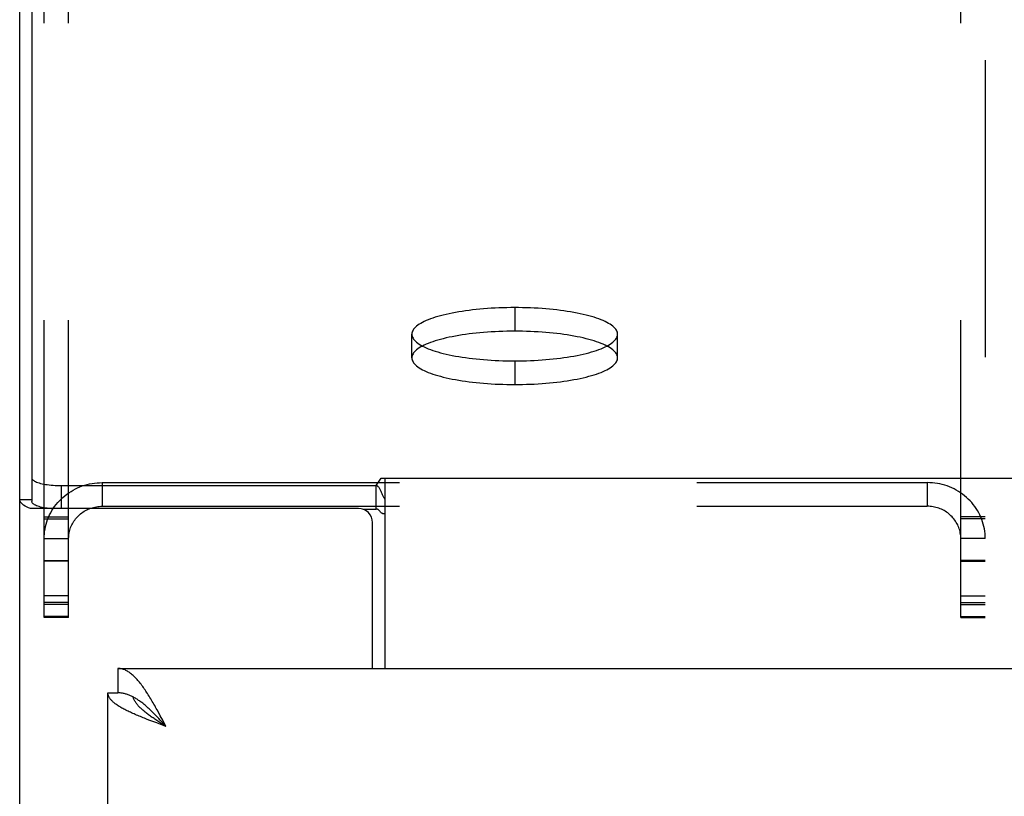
# Model space of a CAD drawing. Header units: inches. Extents: x 0 to 230, y 0 to 149.
# Tile 43 of 92: x 43.84 to 48.03, y 107.52 to 110.82. Entities that reach past the tile are written whole.
import ezdxf

# ---------------------------------------------------------------- set-up
doc = ezdxf.new("R2010")
doc.units = ezdxf.units.IN
doc.header["$LTSCALE"] = 12.635135
doc.header["$MEASUREMENT"] = 0
doc.linetypes.add('HIDDEN', pattern=[0.2, 0.1, -0.1])
doc.layers.get('0').update_dxf_attribs({"linetype": 'CONTINUOUS'})
doc.layers.add('02___PRT_ALL_AXES', color=7, linetype='CONTINUOUS')
doc.layers.add('DEFAULT_2', color=8, linetype='HIDDEN')

msp = doc.modelspace()

# ---------------------------------------------------------------- linework, layer by layer
at = {"color": 7, "linetype": 'Continuous'}
for p, q in [((43.8956, 113.6073), (43.8956, 108.7698)), ((45.3592, 108.8379), (45.3805, 108.8693)), ((45.3805, 108.8693), (102.3067, 108.8693)), ((45.3961, 108.8693), (45.3961, 108.0607)), ((44.0206, 108.8379), (44.0206, 108.7405)), ((44.0206, 108.8379), (45.3592, 108.8379)), ((45.3592, 108.7375), (45.3592, 108.8379)), ((43.8436, 108.7787), (43.8956, 108.7787)), ((44.2606, 108.0607), (44.2606, 107.9567)), ((44.2186, 107.9567), (44.2606, 107.9567)), ((44.4276, 107.8547), (44.4208, 107.8618)), ((44.4344, 107.8475), (44.4276, 107.8547)), ((44.4394, 107.8306), (44.431, 107.8361)), ((44.4479, 107.8252), (44.4394, 107.8306)), ((44.4583, 107.8217), (44.4447, 107.8365)), ((44.4651, 107.8142), (44.4479, 107.8252)), ((44.4651, 107.8142), (44.4583, 107.8217))]:
    msp.add_line(p, q, dxfattribs=at)
at = {"color": 3, "linetype": 'Continuous'}
for p, q in [((43.8436, 36.9147), (43.8436, 113.5123)), ((45.2831, 108.7405), (43.889, 108.7405)), ((45.3019, 108.7375), (45.3592, 108.7375)), ((45.3431, 108.0607), (45.3431, 108.6805)), ((44.2606, 108.0607), (72.8641, 108.0607)), ((44.2186, 103.5607), (44.2186, 107.9567)), ((44.4344, 107.8717), (44.4276, 107.8842)), ((44.4413, 107.8591), (44.4344, 107.8717)), ((44.4515, 107.84), (44.4413, 107.8591)), ((44.3973, 107.8395), (44.3854, 107.8441)), ((44.4094, 107.8349), (44.3973, 107.8395)), ((44.4216, 107.8303), (44.4094, 107.8349)), ((44.4402, 107.8234), (44.4216, 107.8303)), ((44.4651, 107.8142), (44.4402, 107.8234)), ((44.4651, 107.8142), (44.4515, 107.84))]:
    msp.add_line(p, q, dxfattribs=at)
at = {"color": 7, "linetype": 'Continuous'}
for points in [[(43.8956, 108.8703), (43.8959, 108.868), (43.8969, 108.8657), (43.8985, 108.8634), (43.9007, 108.8612), (43.9035, 108.859), (43.9069, 108.8568), (43.9109, 108.8548), (43.9155, 108.8528), (43.9206, 108.8509), (43.9261, 108.8491), (43.9322, 108.8474), (43.9388, 108.8458), (43.9457, 108.8444), (43.953, 108.8431), (43.9607, 108.8419), (43.9687, 108.8408), (43.9769, 108.84), (43.9854, 108.8392), (43.994, 108.8387), (44.0028, 108.8383), (44.0117, 108.838), (44.0206, 108.8379)], [(45.3816, 108.8091), (45.3802, 108.8123), (45.3788, 108.8155), (45.3773, 108.8185), (45.3759, 108.8214), (45.3744, 108.824), (45.3729, 108.8265), (45.3712, 108.829), (45.3694, 108.8312), (45.3676, 108.8332), (45.3658, 108.8348), (45.364, 108.836), (45.3623, 108.8369), (45.3607, 108.8375), (45.3592, 108.8379)], [(45.3961, 108.7809), (45.3946, 108.7828), (45.3931, 108.7849), (45.3916, 108.7874), (45.3902, 108.7901), (45.3887, 108.793), (45.3872, 108.7961), (45.3858, 108.7993), (45.3844, 108.8025), (45.3816, 108.8091)], [(44.3254, 107.9394), (44.322, 107.9412), (44.3186, 107.9428), (44.3152, 107.9444), (44.3117, 107.9458), (44.3083, 107.9472), (44.3049, 107.9485), (44.3015, 107.9497), (44.2981, 107.9508), (44.2947, 107.9518), (44.2913, 107.9528), (44.2879, 107.9536), (44.2845, 107.9543), (44.2811, 107.9549), (44.2777, 107.9555), (44.2743, 107.9559), (44.2708, 107.9563), (44.2674, 107.9565), (44.264, 107.9566), (44.2606, 107.9567)], [(44.431, 107.8361), (44.4227, 107.8416), (44.4186, 107.8443), (44.4146, 107.8471), (44.4106, 107.8498), (44.4066, 107.8526), (44.4027, 107.8553), (44.3989, 107.858), (44.3951, 107.8608), (44.3914, 107.8635), (44.3878, 107.8663), (44.3842, 107.869), (44.3807, 107.8717), (44.3772, 107.8745), (44.3739, 107.8772), (44.3706, 107.88), (44.3674, 107.8827), (44.3644, 107.8854), (44.3614, 107.8882), (44.3585, 107.8909), (44.3557, 107.8937), (44.3529, 107.8964), (44.3503, 107.8991), (44.3478, 107.9019), (44.3455, 107.9046), (44.3432, 107.9074), (44.341, 107.9101), (44.3389, 107.9129), (44.337, 107.9156), (44.3352, 107.9183), (44.3335, 107.9211), (44.3319, 107.9238), (44.3304, 107.9266), (44.3291, 107.9293), (44.3279, 107.932), (44.3268, 107.9348), (44.3258, 107.9375), (44.3252, 107.9395)], [(44.4208, 107.8618), (44.4174, 107.8653), (44.414, 107.8687), (44.4106, 107.8722), (44.4072, 107.8755), (44.4038, 107.8789), (44.4004, 107.8822), (44.397, 107.8854), (44.3936, 107.8886), (44.3901, 107.8918), (44.3867, 107.8949), (44.3833, 107.898), (44.3799, 107.9009), (44.3765, 107.9039), (44.3731, 107.9067), (44.3697, 107.9095), (44.3663, 107.9123), (44.3629, 107.915), (44.3595, 107.9176), (44.3561, 107.9201), (44.3526, 107.9226), (44.3492, 107.9249), (44.3458, 107.9272), (44.3424, 107.9295), (44.339, 107.9316), (44.3356, 107.9337), (44.3322, 107.9357), (44.3288, 107.9376), (44.3254, 107.9394)], [(44.4447, 107.8365), (44.4413, 107.8402), (44.4344, 107.8475)]]:
    msp.add_lwpolyline(points, dxfattribs=at)
at = {"color": 3, "linetype": 'Continuous'}
for points in [[(43.889, 108.7405), (43.8807, 108.7439), (43.8731, 108.7474), (43.8663, 108.751), (43.8604, 108.7548), (43.8553, 108.7586), (43.8511, 108.7625), (43.8479, 108.7665), (43.8455, 108.7706), (43.8441, 108.7746), (43.8436, 108.7787)], [(43.9676, 108.7405), (43.9607, 108.7414), (43.953, 108.7426), (43.9457, 108.7439), (43.9388, 108.7454), (43.9322, 108.7469), (43.9261, 108.7486), (43.9206, 108.7504), (43.9155, 108.7523), (43.9109, 108.7543), (43.9069, 108.7564), (43.9035, 108.7585), (43.9007, 108.7607), (43.8985, 108.7629), (43.8969, 108.7652), (43.8959, 108.7675), (43.8956, 108.7698)], [(45.3961, 108.7177), (45.3946, 108.7175), (45.3929, 108.7174), (45.3911, 108.7175), (45.3893, 108.7178), (45.3874, 108.7183), (45.3855, 108.7191), (45.3838, 108.7201), (45.3821, 108.7213), (45.3806, 108.7226), (45.3791, 108.724), (45.3776, 108.7256), (45.3762, 108.7272), (45.3748, 108.7288), (45.3734, 108.7304), (45.372, 108.7319), (45.3707, 108.7333), (45.3693, 108.7346), (45.3678, 108.7357), (45.3663, 108.7366), (45.3647, 108.7373), (45.3632, 108.7376), (45.3618, 108.7378), (45.3604, 108.7377), (45.3592, 108.7375)], [(44.3867, 107.9538), (44.3833, 107.9591), (44.3799, 107.9643), (44.3765, 107.9693), (44.3731, 107.9743), (44.3697, 107.9791), (44.3663, 107.9839), (44.3629, 107.9885), (44.3595, 107.993), (44.3561, 107.9974), (44.3526, 108.0016), (44.3492, 108.0058), (44.3458, 108.0098), (44.3424, 108.0136), (44.339, 108.0173), (44.3356, 108.0209), (44.3322, 108.0244), (44.3288, 108.0277), (44.3254, 108.0308), (44.322, 108.0338), (44.3186, 108.0367), (44.3152, 108.0394), (44.3117, 108.0419), (44.3083, 108.0443), (44.3049, 108.0466), (44.3015, 108.0486), (44.2981, 108.0505), (44.2947, 108.0523), (44.2913, 108.0539), (44.2879, 108.0553), (44.2845, 108.0566), (44.2811, 108.0577), (44.2777, 108.0586), (44.2743, 108.0593), (44.2708, 108.0599), (44.2674, 108.0604), (44.264, 108.0606), (44.2606, 108.0607)], [(44.3243, 107.8694), (44.3192, 107.8717), (44.3142, 107.874), (44.3093, 107.8763), (44.3046, 107.8786), (44.2999, 107.8809), (44.2953, 107.8831), (44.2908, 107.8854), (44.2865, 107.8877), (44.2822, 107.89), (44.2781, 107.8923), (44.2741, 107.8946), (44.2702, 107.8969), (44.2664, 107.8992), (44.2628, 107.9015), (44.2593, 107.9038), (44.2559, 107.9061), (44.2527, 107.9084), (44.2496, 107.9107), (44.2466, 107.913), (44.2438, 107.9153), (44.2411, 107.9176), (44.2386, 107.9199), (44.2362, 107.9222), (44.234, 107.9245), (44.2319, 107.9268), (44.2299, 107.9291), (44.2281, 107.9314), (44.2265, 107.9337), (44.225, 107.936), (44.2237, 107.9383), (44.2225, 107.9406), (44.2215, 107.9429), (44.2206, 107.9452), (44.2199, 107.9475), (44.2193, 107.9498), (44.2189, 107.9521), (44.2187, 107.9544), (44.2186, 107.9567)], [(44.4276, 107.8842), (44.4242, 107.8904), (44.4208, 107.8965), (44.4174, 107.9025), (44.414, 107.9085), (44.4106, 107.9144), (44.4072, 107.9203), (44.4038, 107.9261), (44.4004, 107.9318), (44.397, 107.9374), (44.3936, 107.943), (44.3901, 107.9484), (44.3867, 107.9538)], [(44.3854, 107.8441), (44.3737, 107.8487), (44.3679, 107.851), (44.3622, 107.8533), (44.3566, 107.8556), (44.351, 107.8579), (44.3455, 107.8602), (44.3401, 107.8625), (44.3347, 107.8648), (44.3295, 107.8671), (44.3243, 107.8694)]]:
    msp.add_lwpolyline(points, dxfattribs=at)
msp.add_arc((45.2831, 108.6805), 0.06, 0, 90, dxfattribs=at)
at = {"layer": '02___PRT_ALL_AXES', "color": 8, "linetype": 'HIDDEN'}
for p, q in [((45.9476, 109.5947), (45.9476, 109.4942)), ((45.5101, 109.381), (45.5101, 109.4814)), ((46.3851, 109.381), (46.3851, 109.4814)), ((45.9476, 109.3682), (45.9476, 109.2678))]:
    msp.add_line(p, q, dxfattribs=at)
for points in [[(45.9476, 109.5947), (45.9309, 109.5946), (45.9141, 109.5943), (45.8975, 109.5939), (45.8808, 109.5934), (45.8643, 109.5926), (45.8479, 109.5917), (45.8317, 109.5906), (45.8156, 109.5894), (45.7997, 109.588), (45.7841, 109.5865), (45.7687, 109.5848), (45.7535, 109.5829), (45.7386, 109.5809), (45.7241, 109.5788), (45.7098, 109.5765), (45.6959, 109.5741), (45.6824, 109.5715), (45.6693, 109.5688), (45.6565, 109.566), (45.6442, 109.563), (45.6324, 109.56), (45.621, 109.5568), (45.6101, 109.5535), (45.5997, 109.5501), (45.5898, 109.5466), (45.5804, 109.543), (45.5716, 109.5393), (45.5633, 109.5355), (45.5556, 109.5317), (45.5484, 109.5278), (45.5418, 109.5238), (45.5359, 109.5197), (45.5305, 109.5156), (45.5258, 109.5115), (45.5216, 109.5072), (45.5181, 109.503), (45.5153, 109.4987), (45.513, 109.4944), (45.5114, 109.4901), (45.5104, 109.4858), (45.5101, 109.4814)], [(46.3851, 109.4814), (46.3848, 109.4858), (46.3838, 109.4901), (46.3822, 109.4944), (46.38, 109.4987), (46.3771, 109.503), (46.3736, 109.5072), (46.3695, 109.5115), (46.3647, 109.5156), (46.3594, 109.5197), (46.3534, 109.5238), (46.3468, 109.5278), (46.3397, 109.5317), (46.332, 109.5355), (46.3237, 109.5393), (46.3148, 109.543), (46.3055, 109.5466), (46.2956, 109.5501), (46.2852, 109.5535), (46.2742, 109.5568), (46.2629, 109.56), (46.251, 109.563), (46.2387, 109.566), (46.226, 109.5688), (46.2128, 109.5715), (46.1993, 109.5741), (46.1854, 109.5765), (46.1712, 109.5788), (46.1566, 109.5809), (46.1418, 109.5829), (46.1266, 109.5848), (46.1112, 109.5865), (46.0955, 109.588), (46.0796, 109.5894), (46.0636, 109.5906), (46.0473, 109.5917), (46.0309, 109.5926), (46.0144, 109.5934), (45.9978, 109.5939), (45.9811, 109.5943), (45.9644, 109.5946), (45.9476, 109.5947)], [(45.9476, 109.4942), (45.9309, 109.4941), (45.9141, 109.4939), (45.8975, 109.4935), (45.8808, 109.4929), (45.8643, 109.4922), (45.8479, 109.4912), (45.8317, 109.4902), (45.8156, 109.4889), (45.7997, 109.4876), (45.7841, 109.486), (45.7687, 109.4843), (45.7535, 109.4825), (45.7386, 109.4805), (45.7241, 109.4783), (45.7098, 109.476), (45.6959, 109.4736), (45.6824, 109.471), (45.6693, 109.4684), (45.6565, 109.4655), (45.6442, 109.4626), (45.6324, 109.4595), (45.621, 109.4563), (45.6101, 109.453), (45.5997, 109.4496), (45.5898, 109.4461), (45.5804, 109.4425), (45.5716, 109.4389), (45.5633, 109.4351), (45.5556, 109.4312), (45.5484, 109.4273), (45.5418, 109.4233), (45.5359, 109.4193), (45.5305, 109.4152), (45.5258, 109.411), (45.5216, 109.4068), (45.5181, 109.4026), (45.5153, 109.3983), (45.513, 109.394), (45.5114, 109.3897), (45.5104, 109.3853), (45.5101, 109.381)], [(45.5101, 109.4814), (45.5104, 109.4771), (45.5114, 109.4728), (45.513, 109.4685), (45.5153, 109.4642), (45.5181, 109.4599), (45.5216, 109.4556), (45.5258, 109.4514), (45.5305, 109.4473), (45.5359, 109.4432), (45.5418, 109.4391), (45.5484, 109.4351), (45.5556, 109.4312), (45.5633, 109.4274), (45.5716, 109.4236), (45.5804, 109.4199), (45.5898, 109.4163), (45.5997, 109.4128), (45.6101, 109.4094), (45.621, 109.4061), (45.6324, 109.4029), (45.6442, 109.3999), (45.6565, 109.3969), (45.6693, 109.3941), (45.6824, 109.3914), (45.6959, 109.3888), (45.7098, 109.3864), (45.7241, 109.3841), (45.7386, 109.382), (45.7535, 109.38), (45.7687, 109.3781), (45.7841, 109.3764), (45.7997, 109.3749), (45.8156, 109.3735), (45.8317, 109.3723), (45.8479, 109.3712), (45.8643, 109.3703), (45.8808, 109.3695), (45.8975, 109.369), (45.9141, 109.3685), (45.9309, 109.3683), (45.9476, 109.3682)], [(46.3851, 109.381), (46.3848, 109.3853), (46.3838, 109.3897), (46.3822, 109.394), (46.38, 109.3983), (46.3771, 109.4026), (46.3736, 109.4068), (46.3695, 109.411), (46.3647, 109.4152), (46.3594, 109.4193), (46.3534, 109.4233), (46.3468, 109.4273), (46.3397, 109.4312), (46.332, 109.4351), (46.3237, 109.4389), (46.3148, 109.4425), (46.3055, 109.4461), (46.2956, 109.4496), (46.2852, 109.453), (46.2742, 109.4563), (46.2629, 109.4595), (46.251, 109.4626), (46.2387, 109.4655), (46.226, 109.4684), (46.2128, 109.471), (46.1993, 109.4736), (46.1854, 109.476), (46.1712, 109.4783), (46.1566, 109.4805), (46.1418, 109.4825), (46.1266, 109.4843), (46.1112, 109.486), (46.0955, 109.4876), (46.0796, 109.4889), (46.0636, 109.4902), (46.0473, 109.4912), (46.0309, 109.4922), (46.0144, 109.4929), (45.9978, 109.4935), (45.9811, 109.4939), (45.9644, 109.4941), (45.9476, 109.4942)], [(45.9476, 109.3682), (45.9644, 109.3683), (45.9811, 109.3685), (45.9978, 109.369), (46.0144, 109.3695), (46.0309, 109.3703), (46.0473, 109.3712), (46.0636, 109.3723), (46.0796, 109.3735), (46.0955, 109.3749), (46.1112, 109.3764), (46.1266, 109.3781), (46.1418, 109.38), (46.1566, 109.382), (46.1712, 109.3841), (46.1854, 109.3864), (46.1993, 109.3888), (46.2128, 109.3914), (46.226, 109.3941), (46.2387, 109.3969), (46.251, 109.3999), (46.2629, 109.4029), (46.2742, 109.4061), (46.2852, 109.4094), (46.2956, 109.4128), (46.3055, 109.4163), (46.3148, 109.4199), (46.3237, 109.4236), (46.332, 109.4274), (46.3397, 109.4312), (46.3468, 109.4351), (46.3534, 109.4391), (46.3594, 109.4432), (46.3647, 109.4473), (46.3695, 109.4514), (46.3736, 109.4556), (46.3771, 109.4599), (46.38, 109.4642), (46.3822, 109.4685), (46.3838, 109.4728), (46.3848, 109.4771), (46.3851, 109.4814)], [(45.5101, 109.381), (45.5104, 109.3767), (45.5114, 109.3723), (45.513, 109.368), (45.5153, 109.3637), (45.5181, 109.3594), (45.5216, 109.3552), (45.5258, 109.351), (45.5305, 109.3468), (45.5359, 109.3427), (45.5418, 109.3387), (45.5484, 109.3347), (45.5556, 109.3307), (45.5633, 109.3269), (45.5716, 109.3231), (45.5804, 109.3194), (45.5898, 109.3158), (45.5997, 109.3123), (45.6101, 109.3089), (45.621, 109.3057), (45.6324, 109.3025), (45.6442, 109.2994), (45.6565, 109.2965), (45.6693, 109.2936), (45.6824, 109.2909), (45.6959, 109.2884), (45.7098, 109.2859), (45.7241, 109.2837), (45.7386, 109.2815), (45.7535, 109.2795), (45.7687, 109.2777), (45.7841, 109.276), (45.7997, 109.2744), (45.8156, 109.273), (45.8317, 109.2718), (45.8479, 109.2707), (45.8643, 109.2698), (45.8808, 109.2691), (45.8975, 109.2685), (45.9141, 109.2681), (45.9309, 109.2678), (45.9476, 109.2678)], [(45.9476, 109.2678), (45.9644, 109.2678), (45.9811, 109.2681), (45.9978, 109.2685), (46.0144, 109.2691), (46.0309, 109.2698), (46.0473, 109.2707), (46.0636, 109.2718), (46.0796, 109.273), (46.0955, 109.2744), (46.1112, 109.276), (46.1266, 109.2777), (46.1418, 109.2795), (46.1566, 109.2815), (46.1712, 109.2837), (46.1854, 109.2859), (46.1993, 109.2884), (46.2128, 109.2909), (46.226, 109.2936), (46.2387, 109.2965), (46.251, 109.2994), (46.2629, 109.3025), (46.2742, 109.3057), (46.2852, 109.3089), (46.2956, 109.3123), (46.3055, 109.3158), (46.3148, 109.3194), (46.3237, 109.3231), (46.332, 109.3269), (46.3397, 109.3307), (46.3468, 109.3347), (46.3534, 109.3387), (46.3594, 109.3427), (46.3647, 109.3468), (46.3695, 109.351), (46.3736, 109.3552), (46.3771, 109.3594), (46.38, 109.3637), (46.3822, 109.368), (46.3838, 109.3723), (46.3848, 109.3767), (46.3851, 109.381)]]:
    msp.add_lwpolyline(points, dxfattribs=at)
at = {"layer": 'DEFAULT_2', "color": 8, "linetype": 'HIDDEN'}
for p, q in [((43.9476, 108.2773), (43.9476, 113.1742)), ((44.0516, 108.2773), (44.0516, 113.1742)), ((47.8436, 108.2773), (47.8436, 113.1742)), ((47.9476, 113.1742), (47.9476, 108.2773)), ((44.1941, 108.8506), (44.1941, 108.7501)), ((44.1941, 108.8506), (47.7011, 108.8506)), ((47.7011, 108.8506), (47.7011, 108.7501)), ((44.1941, 108.7501), (47.7011, 108.7501)), ((43.9476, 108.705), (44.0516, 108.705)), ((43.9476, 108.6964), (44.0516, 108.6964)), ((47.9476, 108.705), (47.8436, 108.705)), ((47.9476, 108.6964), (47.8436, 108.6964)), ((43.9476, 108.6125), (44.0516, 108.6125)), ((47.9476, 108.6125), (47.8436, 108.6125)), ((43.9476, 108.5197), (44.0516, 108.5197)), ((44.0516, 108.5173), (43.9476, 108.5173)), ((47.9476, 108.5197), (47.8436, 108.5197)), ((47.8436, 108.5173), (47.9476, 108.5173)), ((44.0516, 108.3699), (43.9476, 108.3699)), ((47.8436, 108.3699), (47.9476, 108.3699)), ((44.0516, 108.3406), (43.9476, 108.3406)), ((44.0516, 108.332), (43.9476, 108.332)), ((47.8436, 108.3406), (47.9476, 108.3406)), ((47.8436, 108.332), (47.9476, 108.332)), ((44.0516, 108.2815), (43.9476, 108.2815)), ((44.0516, 108.2773), (43.9476, 108.2773)), ((47.8436, 108.2815), (47.9476, 108.2815)), ((47.8436, 108.2773), (47.9476, 108.2773))]:
    msp.add_line(p, q, dxfattribs=at)
for points in [[(43.9476, 108.6125), (43.9479, 108.6229), (43.9486, 108.6332), (43.9497, 108.6436), (43.9514, 108.6538), (43.9535, 108.664), (43.956, 108.6741), (43.959, 108.6841), (43.9625, 108.6939), (43.9664, 108.7036), (43.9707, 108.7131), (43.9755, 108.7224), (43.9806, 108.7315), (43.9862, 108.7404), (43.9922, 108.749), (43.9985, 108.7574), (44.0053, 108.7655), (44.0124, 108.7733), (44.0198, 108.7808), (44.0276, 108.788), (44.0357, 108.7949), (44.0441, 108.8014), (44.0527, 108.8075), (44.0617, 108.8133), (44.0709, 108.8187), (44.0803, 108.8237), (44.09, 108.8283), (44.0998, 108.8325), (44.1098, 108.8362), (44.12, 108.8396), (44.1303, 108.8425), (44.1408, 108.8449), (44.1513, 108.847), (44.1619, 108.8485), (44.1726, 108.8497), (44.1834, 108.8503), (44.1941, 108.8506)], [(47.9476, 108.6125), (47.9474, 108.6229), (47.9467, 108.6332), (47.9455, 108.6436), (47.9439, 108.6538), (47.9418, 108.664), (47.9392, 108.6741), (47.9362, 108.6841), (47.9328, 108.6939), (47.9289, 108.7036), (47.9245, 108.7131), (47.9198, 108.7224), (47.9146, 108.7315), (47.909, 108.7404), (47.9031, 108.749), (47.8967, 108.7574), (47.89, 108.7655), (47.8829, 108.7733), (47.8754, 108.7808), (47.8677, 108.788), (47.8596, 108.7949), (47.8512, 108.8014), (47.8425, 108.8075), (47.8336, 108.8133), (47.8244, 108.8187), (47.8149, 108.8237), (47.8053, 108.8283), (47.7954, 108.8325), (47.7854, 108.8362), (47.7752, 108.8396), (47.7649, 108.8425), (47.7545, 108.8449), (47.7439, 108.847), (47.7333, 108.8485), (47.7226, 108.8497), (47.7119, 108.8503), (47.7011, 108.8506)], [(44.0516, 108.6125), (44.0518, 108.6185), (44.0522, 108.6245), (44.0528, 108.6304), (44.0538, 108.6364), (44.055, 108.6423), (44.0565, 108.6481), (44.0582, 108.6539), (44.0602, 108.6596), (44.0625, 108.6652), (44.065, 108.6707), (44.0677, 108.676), (44.0707, 108.6813), (44.0739, 108.6864), (44.0774, 108.6914), (44.0811, 108.6963), (44.085, 108.7009), (44.0891, 108.7055), (44.0934, 108.7098), (44.0978, 108.714), (44.1025, 108.7179), (44.1074, 108.7217), (44.1124, 108.7252), (44.1176, 108.7286), (44.1229, 108.7317), (44.1283, 108.7346), (44.1339, 108.7372), (44.1396, 108.7396), (44.1454, 108.7418), (44.1513, 108.7438), (44.1572, 108.7454), (44.1633, 108.7469), (44.1694, 108.748), (44.1755, 108.7489), (44.1817, 108.7496), (44.1879, 108.75), (44.1941, 108.7501)], [(47.8436, 108.6125), (47.8435, 108.6185), (47.8431, 108.6245), (47.8424, 108.6304), (47.8415, 108.6364), (47.8402, 108.6423), (47.8388, 108.6481), (47.837, 108.6539), (47.835, 108.6596), (47.8328, 108.6652), (47.8303, 108.6707), (47.8275, 108.676), (47.8245, 108.6813), (47.8213, 108.6864), (47.8179, 108.6914), (47.8142, 108.6963), (47.8103, 108.7009), (47.8062, 108.7055), (47.8019, 108.7098), (47.7974, 108.714), (47.7927, 108.7179), (47.7879, 108.7217), (47.7829, 108.7252), (47.7777, 108.7286), (47.7724, 108.7317), (47.7669, 108.7346), (47.7613, 108.7372), (47.7557, 108.7396), (47.7499, 108.7418), (47.744, 108.7438), (47.738, 108.7454), (47.732, 108.7469), (47.7259, 108.748), (47.7197, 108.7489), (47.7136, 108.7496), (47.7074, 108.75), (47.7011, 108.7501)]]:
    msp.add_lwpolyline(points, dxfattribs=at)

doc.saveas('drawing.dxf')
